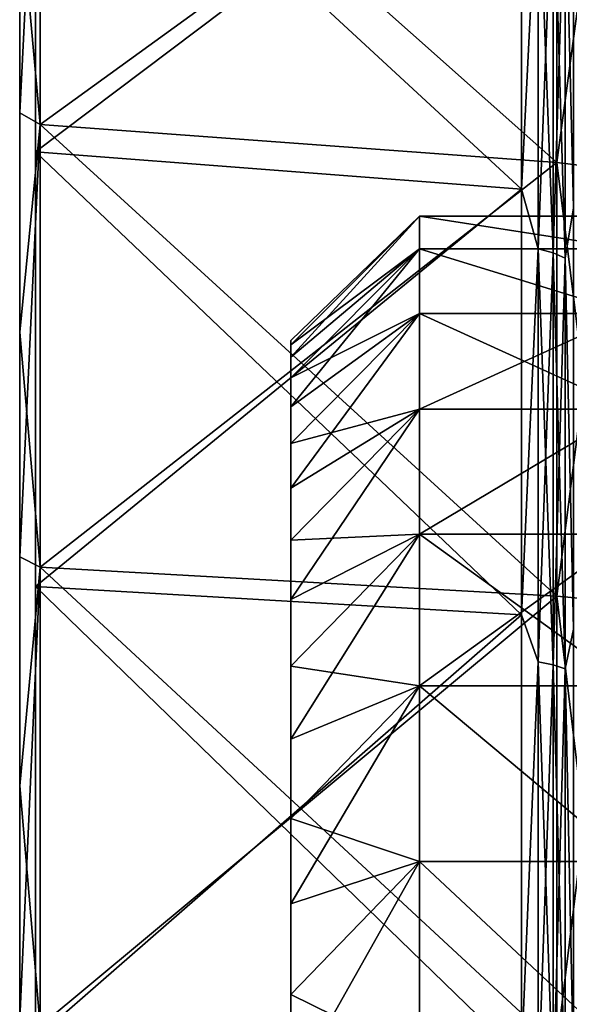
# Model space of a CAD drawing. Header units: metres. Extents: x -42 to 163, y -93 to 90.
# Tile 19 of 232: x -41.5 to -37.44, y 7.15 to 14.42. Entities that reach past the tile are written whole.
import ezdxf

# ---------------------------------------------------------------- set-up
doc = ezdxf.new("R2010")
doc.units = ezdxf.units.M
doc.layers.add('solid_500770_SW0001', color=7, linetype='CONTINUOUS')

msp = doc.modelspace()

# ---------------------------------------------------------------- linework, layer by layer
at = {"layer": 'solid_500770_SW0001'}
for points in [[(-41.384689, 30.982977), (-41.384689, -30.982977), (-41.384689, -30.788149, -3.469091)], [(-41.384689, 30.788149, 3.469091), (-41.384689, -30.982977), (-41.384689, 30.982977)], [(-41.384689, 30.982977), (-41.384689, -30.788149, -3.469091), (-41.384689, 30.788149, -3.469091)], [(-41.384689, 30.788149, 3.469091), (-41.384689, -30.788149, 3.469091), (-41.384689, -30.982977)], [(-41.384689, 30.206141, 6.894456), (-41.384689, -30.788149, 3.469091), (-41.384689, 30.788149, 3.469091)], [(-41.384689, 30.788149, -3.469091), (-41.384689, -30.788149, -3.469091), (-41.384689, -30.206141, -6.894456)], [(-41.384689, 30.788149, -3.469091), (-41.384689, -30.206141, -6.894456), (-41.384689, 30.206141, -6.894456)], [(-41.384689, 30.206141, 6.894456), (-41.384689, -30.206141, 6.894456), (-41.384689, -30.788149, 3.469091)], [(-41.384689, 29.244293, 10.233063), (-41.384689, -30.206141, 6.894456), (-41.384689, 30.206141, 6.894456)], [(-41.384689, 30.206141, -6.894456), (-41.384689, -30.206141, -6.894456), (-41.384689, -29.244293, -10.233063)], [(-41.384689, 30.206141, -6.894456), (-41.384689, -29.244293, -10.233063), (-41.384689, 29.244293, -10.233063)], [(-41.384689, 29.244293, 10.233063), (-41.384689, -29.244293, 10.233063), (-41.384689, -30.206141, 6.894456)], [(-41.384689, 27.914707, 13.44297), (-41.384689, -29.244293, 10.233063), (-41.384689, 29.244293, 10.233063)], [(-41.384689, 29.244293, -10.233063), (-41.384689, -29.244293, -10.233063), (-41.384689, -27.914707, -13.44297)], [(-41.384689, 29.244293, -10.233063), (-41.384689, -27.914707, -13.44297), (-41.384689, 27.914707, -13.44297)], [(-41.384689, 27.914707, 13.44297), (-41.384689, -27.914707, 13.44297), (-41.384689, -29.244293, 10.233063)], [(-41.384689, 26.234083, 16.48385), (-41.384689, -27.914707, 13.44297), (-41.384689, 27.914707, 13.44297)], [(-41.384689, 27.914707, -13.44297), (-41.384689, -27.914707, -13.44297), (-41.384689, -26.234083, -16.48385)], [(-41.384689, 27.914707, -13.44297), (-41.384689, -26.234083, -16.48385), (-41.384689, 26.234083, -16.48385)], [(-41.384689, 26.234083, 16.48385), (-41.384689, -26.234083, 16.48385), (-41.384689, -27.914707, 13.44297)], [(-41.384689, 24.223526, 19.317492), (-41.384689, -26.234083, 16.48385), (-41.384689, 26.234083, 16.48385)], [(-41.384689, 26.234083, -16.48385), (-41.384689, -26.234083, -16.48385), (-41.384689, -24.223526, -19.317492)], [(-41.384689, 26.234083, -16.48385), (-41.384689, -24.223526, -19.317492), (-41.384689, 24.223526, -19.317492)], [(-41.384689, 24.223526, 19.317492), (-41.384689, -24.223526, 19.317492), (-41.384689, -26.234083, 16.48385)], [(-41.384689, 21.908274, 21.908274), (-41.384689, -24.223526, 19.317492), (-41.384689, 24.223526, 19.317492)], [(-41.384689, 24.223526, -19.317492), (-41.384689, -24.223526, -19.317492), (-41.384689, -21.908274, -21.908274)], [(-41.384689, 24.223526, -19.317492), (-41.384689, -21.908274, -21.908274), (-41.384689, 21.908274, -21.908274)], [(-41.384689, 21.908274, 21.908274), (-41.384689, -21.908274, 21.908274), (-41.384689, -24.223526, 19.317492)], [(-41.384689, 19.317492, 24.223526), (-41.384689, -21.908274, 21.908274), (-41.384689, 21.908274, 21.908274)], [(-41.384689, 21.908274, -21.908274), (-41.384689, -21.908274, -21.908274), (-41.384689, -19.317492, -24.223526)], [(-41.384689, 21.908274, -21.908274), (-41.384689, -19.317492, -24.223526), (-41.384689, 19.317492, -24.223526)], [(-41.384689, 19.317492, 24.223526), (-41.384689, -19.317492, 24.223526), (-41.384689, -21.908274, 21.908274)], [(-41.384689, 16.48385, 26.234083), (-41.384689, -19.317492, 24.223526), (-41.384689, 19.317492, 24.223526)], [(-41.384689, 19.317492, -24.223526), (-41.384689, -19.317492, -24.223526), (-41.384689, -16.48385, -26.234083)], [(-41.384689, 19.317492, -24.223526), (-41.384689, -16.48385, -26.234083), (-41.384689, 16.48385, -26.234083)], [(-41.5, 15.309287, -27.700247), (-41.349998, 16.755537, -27.847837), (-41.349998, 13.646338, -29.496229)], [(-41.5, 13.73202, 28.515079), (-41.349998, 13.646338, 29.496229), (-41.349998, 16.755537, 27.847837)], [(-41.5, 15.309287, 27.700247), (-41.5, 13.73202, 28.515079), (-41.349998, 16.755537, 27.847837)], [(-37.537159, 13.364098, -28.886034), (-41.349998, 13.646338, -29.496229), (-41.349998, 16.755537, -27.847837)], [(-37.537159, 16.408888, -27.271788), (-37.537159, 13.364098, -28.886034), (-41.349998, 16.755537, -27.847837)], [(-37.537159, 16.40889, 27.271788), (-41.349998, 16.755537, 27.847837), (-41.349998, 13.646338, 29.496229)], [(-41.384689, 16.48385, 26.234083), (-41.384689, -16.48385, 26.234083), (-41.384689, -19.317492, 24.223526)], [(-41.384689, 13.44297, 27.914707), (-41.384689, -16.48385, 26.234083), (-41.384689, 16.48385, 26.234083)], [(-41.384689, 16.48385, -26.234083), (-41.384689, -16.48385, -26.234083), (-41.384689, -13.44297, -27.914707)], [(-41.384689, 16.48385, -26.234083), (-41.384689, -13.44297, -27.914707), (-41.384689, 13.44297, -27.914707)], [(-41.384689, 16.48385, 26.234083), (-37.79763, 16.147421, 25.698492), (-37.79763, 13.16857, 27.344845)], [(-41.384689, 13.44297, 27.914707), (-41.384689, 16.48385, 26.234083), (-37.79763, 13.16857, 27.344845)], [(-41.384689, 16.48385, -26.234083), (-41.384689, 13.44297, -27.914707), (-37.79763, 16.147413, -25.698498)], [(-37.537159, 13.364099, 28.886034), (-37.537159, 16.40889, 27.271788), (-41.349998, 13.646338, 29.496229)], [(-37.136406, 16.349716, 27.173439), (-37.537159, 16.40889, 27.271788), (-37.537159, 13.364099, 28.886034)], [(-37.136406, 13.315907, -28.781862), (-37.537159, 13.364098, -28.886034), (-37.537159, 16.408888, -27.271788)], [(-37.136406, 13.315907, -28.781862), (-37.537159, 16.408888, -27.271788), (-37.136406, 16.349716, -27.173439)], [(-37.136406, 16.349716, 27.173439), (-37.537159, 13.364099, 28.886034), (-37.136406, 13.315907, 28.781862)], [(-41.384689, 13.44297, -27.914707), (-37.79763, 13.16855, -27.344854), (-37.79763, 16.147413, -25.698498)], [(-37.673382, 15.62713, 25.97249), (-37.79763, 13.16857, 27.344845), (-37.79763, 16.147421, 25.698492)], [(-37.673382, 15.62713, -25.97249), (-37.79763, 16.147413, -25.698498), (-37.79763, 13.16855, -27.344854)], [(-37.47488, 15.541302, 25.829845), (-37.414608, 15.976422, 25.426365), (-37.414608, 13.029114, 27.055283)], [(-37.47488, 15.541302, -25.829845), (-37.414608, 13.029094, -27.055292), (-37.414608, 15.976418, -25.426369)], [(-37.673382, 15.62713, 25.97249), (-37.673382, 12.727402, 27.509829), (-37.79763, 13.16857, 27.344845)], [(-37.673382, 12.727402, -27.509829), (-37.673382, 15.62713, -25.97249), (-37.79763, 13.16855, -27.344854)], [(-37.56316, 12.697944, 27.446156), (-37.673382, 12.727402, 27.509829), (-37.673382, 15.62713, 25.97249)], [(-37.56316, 15.590959, 25.912376), (-37.56316, 12.697944, 27.446156), (-37.673382, 15.62713, 25.97249)], [(-37.56316, 15.590959, -25.912376), (-37.673382, 15.62713, -25.97249), (-37.673382, 12.727402, -27.509829)], [(-37.56316, 12.697944, -27.446156), (-37.56316, 15.590959, -25.912376), (-37.673382, 12.727402, -27.509829)], [(-37.47488, 12.6575, 27.35874), (-37.56316, 12.697944, 27.446156), (-37.56316, 15.590959, 25.912376)], [(-37.47488, 15.541302, 25.829845), (-37.47488, 12.6575, 27.35874), (-37.56316, 15.590959, 25.912376)], [(-37.47488, 15.541302, -25.829845), (-37.56316, 15.590959, -25.912376), (-37.56316, 12.697944, -27.446156)], [(-37.47488, 12.6575, -27.35874), (-37.47488, 15.541302, -25.829845), (-37.56316, 12.697944, -27.446156)], [(-37.47488, 12.6575, -27.35874), (-37.414608, 13.029094, -27.055292), (-37.47488, 15.541302, -25.829845)], [(-37.47488, 15.541302, 25.829845), (-37.414608, 13.029114, 27.055283), (-37.47488, 12.6575, 27.35874)], [(-41.5, 13.73202, -28.515079), (-41.5, 15.309287, -27.700247), (-41.349998, 13.646338, -29.496229)], [(-41.5, 13.73202, -28.515079), (-41.5, 13.73202, 28.515079), (-41.5, 15.309287, 27.700247)], [(-41.5, 13.73202, -28.515079), (-41.5, 15.309287, 27.700247), (-41.5, 15.309287, -27.700247)], [(-41.5, 12.111712, -29.24012), (-41.5, 13.73202, -28.515079), (-41.349998, 13.646338, -29.496229)], [(-41.5, 13.73202, 28.515079), (-41.5, 12.111712, 29.24012), (-41.349998, 13.646338, 29.496229)], [(-41.5, 12.111712, -29.24012), (-41.5, 12.111712, 29.24012), (-41.5, 13.73202, 28.515079)], [(-41.5, 12.111712, -29.24012), (-41.5, 13.73202, 28.515079), (-41.5, 13.73202, -28.515079)], [(-41.5, 12.111712, -29.24012), (-41.349998, 13.646338, -29.496229), (-41.349998, 10.377309, -30.798725)], [(-41.5, 10.45316, 29.87322), (-41.349998, 10.377309, 30.798725), (-41.349998, 13.646338, 29.496229)], [(-41.5, 12.111712, 29.24012), (-41.5, 10.45316, 29.87322), (-41.349998, 13.646338, 29.496229)], [(-37.537159, 10.162625, -30.161615), (-41.349998, 10.377309, -30.798725), (-41.349998, 13.646338, -29.496229)], [(-37.537159, 13.364098, -28.886034), (-37.537159, 10.162625, -30.161615), (-41.349998, 13.646338, -29.496229)], [(-37.537159, 13.364099, 28.886034), (-41.349998, 13.646338, 29.496229), (-41.349998, 10.377309, 30.798725)], [(-41.384689, 13.44297, 27.914707), (-41.384689, -13.44297, 27.914707), (-41.384689, -16.48385, 26.234083)], [(-41.384689, 10.233063, 29.244293), (-41.384689, -13.44297, 27.914707), (-41.384689, 13.44297, 27.914707)], [(-41.384689, 13.44297, -27.914707), (-41.384689, -13.44297, -27.914707), (-41.384689, -10.233063, -29.244293)], [(-41.384689, 13.44297, -27.914707), (-41.384689, -10.233063, -29.244293), (-41.384689, 10.233063, -29.244293)], [(-41.384689, 13.44297, 27.914707), (-37.79763, 13.16857, 27.344845), (-37.79763, 10.024115, 28.647318)], [(-41.384689, 10.233063, 29.244293), (-41.384689, 13.44297, 27.914707), (-37.79763, 10.024115, 28.647318)], [(-41.384689, 13.44297, -27.914707), (-41.384689, 10.233063, -29.244293), (-37.79763, 13.16855, -27.344854)], [(-37.537159, 10.162626, 30.161615), (-37.537159, 13.364099, 28.886034), (-41.349998, 10.377309, 30.798725)], [(-37.136406, 13.315907, 28.781862), (-37.537159, 13.364099, 28.886034), (-37.537159, 10.162626, 30.161615)], [(-37.136406, 10.125982, -30.052845), (-37.537159, 10.162625, -30.161615), (-37.537159, 13.364098, -28.886034)], [(-37.136406, 10.125982, -30.052845), (-37.537159, 13.364098, -28.886034), (-37.136406, 13.315907, -28.781862)], [(-37.136406, 13.315907, 28.781862), (-37.537159, 10.162626, 30.161615), (-37.136406, 10.125982, 30.052845)], [(-41.384689, 10.233063, -29.244293), (-37.79763, 10.024117, -28.647318), (-37.79763, 13.16855, -27.344854)], [(-37.673382, 12.727402, 27.509829), (-37.79763, 10.024115, 28.647318), (-37.79763, 13.16857, 27.344845)], [(-37.673382, 12.727402, -27.509829), (-37.79763, 13.16855, -27.344854), (-37.79763, 10.024117, -28.647318)], [(-37.47488, 12.6575, 27.35874), (-37.414608, 13.029114, 27.055283), (-37.414608, 9.917954, 28.343964)], [(-37.47488, 12.6575, -27.35874), (-37.414608, 9.917956, -28.343964), (-37.414608, 13.029094, -27.055292)], [(-38.549992, 12.969687, -0.887264), (-39.5, 12.019292, -0.859652), (-39.5, 12.049971, 0.000002)], [(-38.549992, 12.969687, -0.887264), (-38.549992, 12.728053, -2.645119), (-39.5, 12.019292, -0.859652)], [(-38.549992, 12.969686, 0.88727), (-38.549992, 12.969687, -0.887264), (-39.5, 12.049971, 0.000002)], [(-38.549992, 12.969686, 0.88727), (-39.5, 12.049971, 0.000002), (-39.5, 12.019292, 0.859657)], [(-38.549992, 12.969686, 0.88727), (-39.5, 12.019292, 0.859657), (-39.5, 11.927344, 1.714742)], [(-38.549992, 12.728052, 2.645124), (-38.549992, 12.969686, 0.88727), (-39.5, 11.927344, 1.714742)], [(-37, 12.969689, -0.887211), (-38.549992, 12.969687, -0.887264), (-38.549992, 12.969686, 0.88727)], [(-37, 12.72807, -2.645009), (-38.549992, 12.969687, -0.887264), (-37, 12.969689, -0.887211)], [(-37, 12.969689, 0.887211), (-38.549992, 12.969686, 0.88727), (-37, 12.72807, 2.645009)], [(-37, 12.969689, -0.887211), (-38.549992, 12.969686, 0.88727), (-37, 12.969689, 0.887211)], [(-37, 12.72807, -2.645009), (-38.549992, 12.728053, -2.645119), (-38.549992, 12.969687, -0.887264)], [(-37, 12.72807, 2.645009), (-38.549992, 12.969686, 0.88727), (-38.549992, 12.728052, 2.645124)], [(-38.549992, 12.728053, -2.645119), (-39.5, 11.774606, -2.561448), (-39.5, 11.927345, -1.714737)], [(-38.549992, 12.728053, -2.645119), (-38.549992, 12.249359, -4.353528), (-39.5, 11.774606, -2.561448)], [(-38.549992, 12.728053, -2.645119), (-39.5, 11.927345, -1.714737), (-39.5, 12.019292, -0.859652)], [(-38.549992, 12.728052, 2.645124), (-39.5, 11.927344, 1.714742), (-39.5, 11.774605, 2.561452)], [(-38.549992, 12.728052, 2.645124), (-39.5, 11.774605, 2.561452), (-39.5, 11.561932, 3.394676)], [(-38.549992, 12.249358, 4.353531), (-38.549992, 12.728052, 2.645124), (-39.5, 11.561932, 3.394676)], [(-37, 12.249373, -4.353459), (-38.549992, 12.728053, -2.645119), (-37, 12.72807, -2.645009)], [(-37, 12.72807, 2.645009), (-38.549992, 12.728052, 2.645124), (-37, 12.249373, 4.353459)], [(-37, 12.249373, -4.353459), (-38.549992, 12.249359, -4.353528), (-38.549992, 12.728053, -2.645119)], [(-37, 12.249373, 4.353459), (-38.549992, 12.728052, 2.645124), (-38.549992, 12.249358, 4.353531)], [(-37.673382, 12.727402, 27.509829), (-37.673382, 9.678458, 28.72464), (-37.79763, 10.024115, 28.647318)], [(-37.673382, 9.678458, -28.72464), (-37.673382, 12.727402, -27.509829), (-37.79763, 10.024117, -28.647318)], [(-37.56316, 9.656056, 28.658154), (-37.673382, 9.678458, 28.72464), (-37.673382, 12.727402, 27.509829)], [(-37.56316, 12.697944, 27.446156), (-37.56316, 9.656056, 28.658154), (-37.673382, 12.727402, 27.509829)], [(-37.56316, 12.697944, -27.446156), (-37.673382, 12.727402, -27.509829), (-37.673382, 9.678458, -28.72464)], [(-37.56316, 9.656056, -28.658154), (-37.56316, 12.697944, -27.446156), (-37.673382, 9.678458, -28.72464)], [(-37.47488, 9.625301, 28.566877), (-37.56316, 9.656056, 28.658154), (-37.56316, 12.697944, 27.446156)], [(-37.47488, 12.6575, 27.35874), (-37.47488, 9.625301, 28.566877), (-37.56316, 12.697944, 27.446156)], [(-37.47488, 12.6575, -27.35874), (-37.56316, 12.697944, -27.446156), (-37.56316, 9.656056, -28.658154)], [(-37.47488, 9.625301, -28.566877), (-37.47488, 12.6575, -27.35874), (-37.56316, 9.656056, -28.658154)], [(-37.47488, 9.625301, -28.566877), (-37.414608, 9.917956, -28.343964), (-37.47488, 12.6575, -27.35874)], [(-37.47488, 12.6575, 27.35874), (-37.414608, 9.917954, 28.343964), (-37.47488, 9.625301, 28.566877)], [(-38.549992, 12.249359, -4.353528), (-39.5, 11.290224, -4.211076), (-39.5, 11.561933, -3.394672)], [(-38.549992, 12.249359, -4.353528), (-38.549992, 11.542531, -5.980801), (-39.5, 11.290224, -4.211076)], [(-38.549992, 12.249359, -4.353528), (-39.5, 11.561933, -3.394672), (-39.5, 11.774606, -2.561448)], [(-38.549992, 12.249358, 4.353531), (-39.5, 11.561932, 3.394676), (-39.5, 11.290222, 4.21108)], [(-38.549992, 12.249358, 4.353531), (-39.5, 11.290222, 4.21108), (-39.5, 10.961094, 5.005666)], [(-38.549992, 11.542529, 5.980805), (-38.549992, 12.249358, 4.353531), (-39.5, 10.961094, 5.005666)], [(-37, 11.542521, -5.9808), (-38.549992, 12.249359, -4.353528), (-37, 12.249373, -4.353459)], [(-37, 12.249373, 4.353459), (-38.549992, 12.249358, 4.353531), (-38.549992, 11.542529, 5.980805)], [(-37, 12.249373, 4.353459), (-38.549992, 11.542529, 5.980805), (-37, 11.542521, 5.9808)], [(-37, 11.542521, -5.9808), (-38.549992, 11.542531, -5.980801), (-38.549992, 12.249359, -4.353528)], [(-41.5, 10.45316, -29.87322), (-41.5, 12.111712, -29.24012), (-41.349998, 10.377309, -30.798725)], [(-41.5, 10.45316, -29.87322), (-41.5, 10.45316, 29.87322), (-41.5, 12.111712, 29.24012)], [(-41.5, 10.45316, -29.87322), (-41.5, 12.111712, 29.24012), (-41.5, 12.111712, -29.24012)], [(-39.5, 12.019292, 0.859657), (-39.5, 12.049971, 0.000002), (-39.5, 12.019292, -0.859652)], [(-39.5, 12.019292, 0.859657), (-39.5, 12.019292, -0.859652), (-39.5, 11.927345, -1.714737)], [(-39.5, 11.927344, 1.714742), (-39.5, 12.019292, 0.859657), (-39.5, 11.927345, -1.714737)], [(-39.5, 11.927344, 1.714742), (-39.5, 11.927345, -1.714737), (-39.5, 11.774606, -2.561448)], [(-39.5, 11.774605, 2.561452), (-39.5, 11.927344, 1.714742), (-39.5, 11.774606, -2.561448)], [(-39.5, 11.774605, 2.561452), (-39.5, 11.774606, -2.561448), (-39.5, 11.561933, -3.394672)], [(-39.5, 11.561932, 3.394676), (-39.5, 11.774605, 2.561452), (-39.5, 11.561933, -3.394672)], [(-39.5, 11.561932, 3.394676), (-39.5, 11.561933, -3.394672), (-39.5, 11.290224, -4.211076)], [(-39.5, 11.290222, 4.21108), (-39.5, 11.561932, 3.394676), (-39.5, 11.290224, -4.211076)], [(-38.549992, 11.542531, -5.980801), (-39.5, 10.576008, -5.774978), (-39.5, 10.961097, -5.005661)], [(-38.549992, 11.542531, -5.980801), (-38.549992, 10.620662, -7.496769), (-39.5, 10.576008, -5.774978)], [(-38.549992, 11.542531, -5.980801), (-39.5, 10.961097, -5.005661), (-39.5, 11.290224, -4.211076)], [(-38.549992, 11.542529, 5.980805), (-39.5, 10.961094, 5.005666), (-39.5, 10.576006, 5.774981)], [(-38.549992, 11.542529, 5.980805), (-39.5, 10.576006, 5.774981), (-39.5, 10.137, 6.514871)], [(-38.549992, 10.620659, 7.496773), (-38.549992, 11.542529, 5.980805), (-39.5, 10.137, 6.514871)], [(-37, 11.542521, -5.9808), (-38.549992, 10.620662, -7.496769), (-38.549992, 11.542531, -5.980801)], [(-37, 11.542521, 5.9808), (-38.549992, 11.542529, 5.980805), (-38.549992, 10.620659, 7.496773)], [(-37, 10.620655, -7.49677), (-38.549992, 10.620662, -7.496769), (-37, 11.542521, -5.9808)], [(-37, 11.542521, 5.9808), (-38.549992, 10.620659, 7.496773), (-37, 10.620655, 7.49677)], [(-39.5, 11.290222, 4.21108), (-39.5, 11.290224, -4.211076), (-39.5, 10.961097, -5.005661)], [(-39.5, 10.961094, 5.005666), (-39.5, 11.290222, 4.21108), (-39.5, 10.961097, -5.005661)], [(-39.5, 10.961094, 5.005666), (-39.5, 10.961097, -5.005661), (-39.5, 10.576008, -5.774978)], [(-39.5, 10.576006, 5.774981), (-39.5, 10.961094, 5.005666), (-39.5, 10.576008, -5.774978)], [(-38.549992, 10.620662, -7.496769), (-39.5, 9.646484, -7.221334), (-39.5, 10.137003, -6.514866)], [(-38.549992, 10.620662, -7.496769), (-38.549992, 9.50082, -8.873241), (-39.5, 9.646484, -7.221334)], [(-38.549992, 10.620662, -7.496769), (-39.5, 10.137003, -6.514866), (-39.5, 10.576008, -5.774978)], [(-38.549992, 10.620659, 7.496773), (-39.5, 10.137, 6.514871), (-39.5, 9.646482, 7.221337)], [(-38.549992, 10.620659, 7.496773), (-39.5, 9.646482, 7.221337), (-39.5, 9.106555, 7.891311)], [(-38.549992, 9.500816, 8.873246), (-38.549992, 10.620659, 7.496773), (-39.5, 9.106555, 7.891311)], [(-37, 9.500891, -8.873165), (-38.549992, 9.50082, -8.873241), (-38.549992, 10.620662, -7.496769)], [(-37, 9.500891, -8.873165), (-38.549992, 10.620662, -7.496769), (-37, 10.620655, -7.49677)], [(-37, 10.620655, 7.49677), (-38.549992, 10.620659, 7.496773), (-38.549992, 9.500816, 8.873246)], [(-37, 10.620655, 7.49677), (-38.549992, 9.500816, 8.873246), (-37, 9.500891, 8.873165)], [(-39.5, 10.576006, 5.774981), (-39.5, 10.576008, -5.774978), (-39.5, 10.137003, -6.514866)], [(-39.5, 10.137, 6.514871), (-39.5, 10.576006, 5.774981), (-39.5, 10.137003, -6.514866)], [(-41.5, 8.761644, -30.412365), (-41.5, 10.45316, -29.87322), (-41.349998, 10.377309, -30.798725)], [(-41.5, 10.45316, 29.87322), (-41.5, 8.761644, 30.412365), (-41.349998, 10.377309, 30.798725)], [(-41.5, 8.761644, -30.412365), (-41.5, 8.761644, 30.412365), (-41.5, 10.45316, 29.87322)], [(-41.5, 8.761644, -30.412365), (-41.5, 10.45316, 29.87322), (-41.5, 10.45316, -29.87322)], [(-41.5, 8.761644, -30.412365), (-41.349998, 10.377309, -30.798725), (-41.349998, 6.986579, -31.74016)], [(-41.5, 7.04278, 30.855753), (-41.349998, 6.986579, 31.74016), (-41.349998, 10.377309, 30.798725)], [(-41.5, 8.761644, 30.412365), (-41.5, 7.04278, 30.855753), (-41.349998, 10.377309, 30.798725)], [(-37.537159, 6.842007, -31.08358), (-41.349998, 6.986579, -31.74016), (-41.349998, 10.377309, -30.798725)], [(-37.537159, 10.162625, -30.161615), (-37.537159, 6.842007, -31.08358), (-41.349998, 10.377309, -30.798725)], [(-37.537159, 10.162626, 30.161615), (-41.349998, 10.377309, 30.798725), (-41.349998, 6.986579, 31.74016)], [(-41.384689, 10.233063, 29.244293), (-41.384689, -10.233063, 29.244293), (-41.384689, -13.44297, 27.914707)], [(-41.384689, 6.894456, 30.206141), (-41.384689, -10.233063, 29.244293), (-41.384689, 10.233063, 29.244293)], [(-41.384689, 10.233063, -29.244293), (-41.384689, -10.233063, -29.244293), (-41.384689, -6.894456, -30.206141)], [(-41.384689, 10.233063, -29.244293), (-41.384689, -6.894456, -30.206141), (-41.384689, 6.894456, -30.206141)], [(-41.384689, 10.233063, 29.244293), (-37.79763, 10.024115, 28.647318), (-37.79763, 6.753605, 29.589535)], [(-41.384689, 6.894456, 30.206141), (-41.384689, 10.233063, 29.244293), (-37.79763, 6.753605, 29.589535)], [(-41.384689, 10.233063, -29.244293), (-41.384689, 6.894456, -30.206141), (-37.79763, 10.024117, -28.647318)], [(-37.537159, 6.842008, 31.08358), (-37.537159, 10.162626, 30.161615), (-41.349998, 6.986579, 31.74016)], [(-39.5, 10.137, 6.514871), (-39.5, 10.137003, -6.514866), (-39.5, 9.646484, -7.221334)], [(-39.5, 9.646482, 7.221337), (-39.5, 10.137, 6.514871), (-39.5, 9.646484, -7.221334)], [(-37.136406, 10.125982, 30.052845), (-37.537159, 10.162626, 30.161615), (-37.537159, 6.842008, 31.08358)], [(-37.136406, 6.817339, -30.971485), (-37.537159, 6.842007, -31.08358), (-37.537159, 10.162625, -30.161615)], [(-37.136406, 6.817339, -30.971485), (-37.537159, 10.162625, -30.161615), (-37.136406, 10.125982, -30.052845)], [(-37.136406, 10.125982, 30.052845), (-37.537159, 6.842008, 31.08358), (-37.136406, 6.817339, 30.971485)], [(-41.384689, 6.894456, -30.206141), (-37.79763, 6.753605, -29.589535), (-37.79763, 10.024117, -28.647318)], [(-37.673382, 9.678458, -28.72464), (-37.79763, 10.024117, -28.647318), (-37.79763, 6.753605, -29.589535)], [(-37.673382, 9.678458, 28.72464), (-37.79763, 6.753605, 29.589535), (-37.79763, 10.024115, 28.647318)], [(-37.47488, 9.625301, -28.566877), (-37.414608, 6.682081, -29.276201), (-37.414608, 9.917956, -28.343964)], [(-37.47488, 9.625301, 28.566877), (-37.414608, 9.917954, 28.343964), (-37.414608, 6.682078, 29.276201)], [(-37.673382, 9.678458, 28.72464), (-37.673382, 6.516043, 29.60268), (-37.79763, 6.753605, 29.589535)], [(-37.673382, 6.516043, -29.60268), (-37.673382, 9.678458, -28.72464), (-37.79763, 6.753605, -29.589535)], [(-37.56316, 6.500961, 29.534163), (-37.673382, 6.516043, 29.60268), (-37.673382, 9.678458, 28.72464)], [(-37.56316, 9.656056, 28.658154), (-37.56316, 6.500961, 29.534163), (-37.673382, 9.678458, 28.72464)], [(-37.56316, 9.656056, -28.658154), (-37.673382, 9.678458, -28.72464), (-37.673382, 6.516043, -29.60268)], [(-39.5, 9.646482, 7.221337), (-39.5, 9.646484, -7.221334), (-39.5, 9.106559, -7.891307)], [(-38.549992, 9.50082, -8.873241), (-39.5, 9.106559, -7.891307), (-39.5, 9.646484, -7.221334)], [(-39.5, 9.106555, 7.891311), (-39.5, 9.646482, 7.221337), (-39.5, 9.106559, -7.891307)], [(-37.56316, 6.500961, -29.534163), (-37.56316, 9.656056, -28.658154), (-37.673382, 6.516043, -29.60268)], [(-37.47488, 6.480255, 29.440096), (-37.56316, 6.500961, 29.534163), (-37.56316, 9.656056, 28.658154)], [(-37.47488, 9.625301, 28.566877), (-37.47488, 6.480255, 29.440096), (-37.56316, 9.656056, 28.658154)], [(-37.47488, 9.625301, -28.566877), (-37.56316, 9.656056, -28.658154), (-37.56316, 6.500961, -29.534163)], [(-37.47488, 6.480255, -29.440096), (-37.47488, 9.625301, -28.566877), (-37.56316, 6.500961, -29.534163)], [(-37.47488, 6.480255, -29.440096), (-37.414608, 6.682081, -29.276201), (-37.47488, 9.625301, -28.566877)], [(-37.47488, 9.625301, 28.566877), (-37.414608, 6.682078, 29.276201), (-37.47488, 6.480255, 29.440096)], [(-38.549992, 9.50082, -8.873241), (-39.5, 8.520593, -8.520673), (-39.5, 9.106559, -7.891307)], [(-38.549992, 9.50082, -8.873241), (-38.549992, 8.203931, -10.084419), (-39.5, 8.520593, -8.520673)], [(-38.549992, 9.500816, 8.873246), (-39.5, 9.106555, 7.891311), (-39.5, 8.52059, 8.520676)], [(-38.549992, 9.500816, 8.873246), (-39.5, 8.52059, 8.520676), (-39.5, 7.890826, 9.106963)], [(-38.549992, 8.203927, 10.084423), (-38.549992, 9.500816, 8.873246), (-39.5, 7.890826, 9.106963)], [(-37, 8.204083, -10.084293), (-38.549992, 9.50082, -8.873241), (-37, 9.500891, -8.873165)], [(-37, 9.500891, 8.873165), (-38.549992, 9.500816, 8.873246), (-37, 8.204083, 10.084293)], [(-37, 8.204083, -10.084293), (-38.549992, 8.203931, -10.084419), (-38.549992, 9.50082, -8.873241)], [(-37, 8.204083, 10.084293), (-38.549992, 9.500816, 8.873246), (-38.549992, 8.203927, 10.084423)], [(-39.5, 9.106555, 7.891311), (-39.5, 9.106559, -7.891307), (-39.5, 8.520593, -8.520673)], [(-39.5, 8.52059, 8.520676), (-39.5, 9.106555, 7.891311), (-39.5, 8.520593, -8.520673)], [(-41.5, 7.04278, -30.855753), (-41.5, 8.761644, -30.412365), (-41.349998, 6.986579, -31.74016)], [(-41.5, 7.04278, -30.855753), (-41.5, 7.04278, 30.855753), (-41.5, 8.761644, 30.412365)], [(-41.5, 7.04278, -30.855753), (-41.5, 8.761644, 30.412365), (-41.5, 8.761644, -30.412365)], [(-39.5, 8.52059, 8.520676), (-39.5, 8.520593, -8.520673), (-39.5, 7.89083, -9.10696)], [(-38.549992, 8.203931, -10.084419), (-39.5, 7.89083, -9.10696), (-39.5, 8.520593, -8.520673)], [(-39.5, 7.890826, 9.106963), (-39.5, 8.52059, 8.520676), (-39.5, 7.89083, -9.10696)], [(-38.549992, 8.203931, -10.084419), (-39.5, 7.221226, -9.646568), (-39.5, 7.89083, -9.10696)], [(-38.549992, 8.203931, -10.084419), (-38.549992, 6.754348, -11.1076), (-39.5, 7.221226, -9.646568)], [(-38.549992, 8.203927, 10.084423), (-39.5, 7.890826, 9.106963), (-39.5, 7.221222, 9.646571)], [(-38.549992, 8.203927, 10.084423), (-39.5, 7.221222, 9.646571), (-39.5, 6.514565, 10.137171)], [(-38.549992, 6.754344, 11.107602), (-38.549992, 8.203927, 10.084423), (-39.5, 6.514565, 10.137171)], [(-37, 6.754524, -11.107486), (-38.549992, 8.203931, -10.084419), (-37, 8.204083, -10.084293)], [(-37, 8.204083, 10.084293), (-38.549992, 8.203927, 10.084423), (-37, 6.754524, 11.107486)], [(-37, 6.754524, -11.107486), (-38.549992, 6.754348, -11.1076), (-38.549992, 8.203931, -10.084419)], [(-37, 6.754524, 11.107486), (-38.549992, 8.203927, 10.084423), (-38.549992, 6.754344, 11.107602)], [(-39.5, 7.890826, 9.106963), (-39.5, 7.89083, -9.10696), (-39.5, 7.221226, -9.646568)], [(-39.5, 7.221222, 9.646571), (-39.5, 7.890826, 9.106963), (-39.5, 7.221226, -9.646568)], [(-39.5, 7.221222, 9.646571), (-39.5, 7.221226, -9.646568), (-39.5, 6.514569, -10.137169)], [(-38.549992, 6.754348, -11.1076), (-39.5, 6.514569, -10.137169), (-39.5, 7.221226, -9.646568)], [(-39.5, 6.514565, 10.137171), (-39.5, 7.221222, 9.646571), (-39.5, 6.514569, -10.137169)]]:
    msp.add_3dface(points, dxfattribs=at)

doc.saveas('drawing.dxf')
